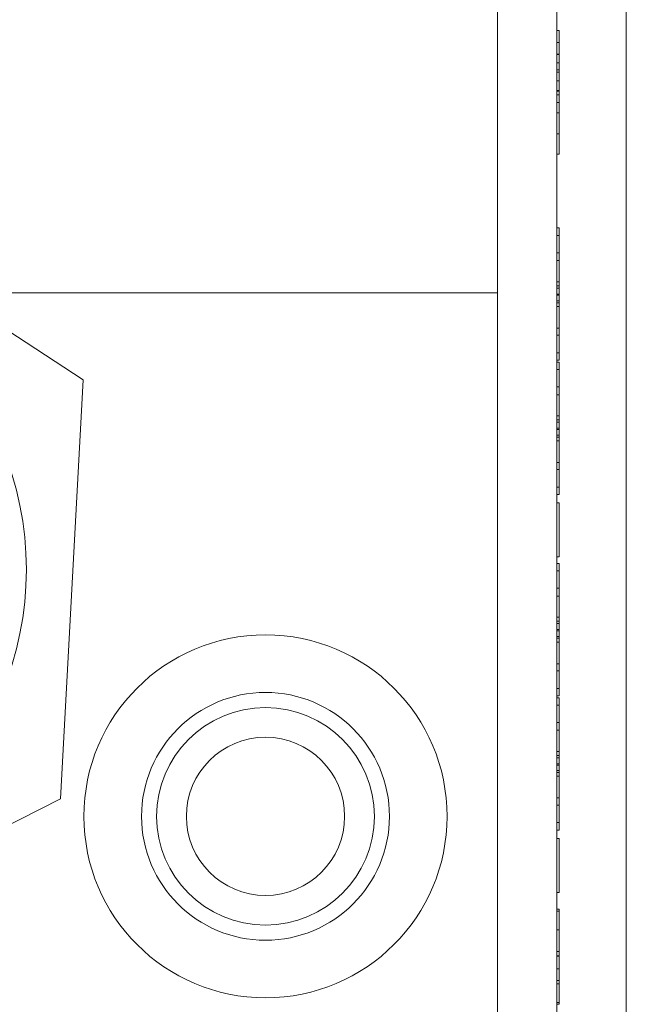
# Model space of a CAD drawing. Header units: inches. Extents: x 1 to 109, y 1 to 85.
# Tile 72 of 256: x 87.194 to 87.628, y 13.28 to 13.985. Entities that reach past the tile are written whole.
import ezdxf

# ---------------------------------------------------------------- set-up
doc = ezdxf.new("R2010")
doc.units = ezdxf.units.IN
doc.header["$MEASUREMENT"] = 0

msp = doc.modelspace()

# ---------------------------------------------------------------- linework, layer by layer
at = {"color": 7, "linetype": 'Continuous', "lineweight": 15, "ltscale": 5}
for p, q in [((87.53606, 18.85202), (87.53606, 12.97261)), ((87.57848, 17.87327), (87.57848, 12.98602)), ((87.62831, 17.87327), (87.62831, 12.98602)), ((87.57848, 13.16452), (87.57848, 15.32827)), ((87.62831, 13.16452), (87.62831, 15.32827)), ((87.57848, 13.96041), (87.57848, 13.9775)), ((87.57848, 13.9775), (87.57848, 13.96066)), ((87.58014, 13.9775), (87.57848, 13.9775)), ((87.58014, 13.96041), (87.58014, 13.9775)), ((87.58014, 13.9775), (87.58014, 13.96066)), ((87.58014, 13.96896), (87.57848, 13.96896)), ((87.57848, 13.96066), (87.57848, 13.94768)), ((87.58014, 13.96066), (87.57848, 13.96066)), ((87.58014, 13.96041), (87.57848, 13.96041)), ((87.58014, 13.96066), (87.58014, 13.94768)), ((87.58014, 13.95427), (87.57848, 13.95427)), ((87.58014, 13.94943), (87.57848, 13.94943)), ((87.58014, 13.94768), (87.57848, 13.94768)), ((87.58014, 13.94134), (87.57848, 13.94134)), ((87.57848, 13.93458), (87.57848, 13.90353)), ((87.58014, 13.93458), (87.57848, 13.93458)), ((87.57848, 13.88884), (87.57848, 13.93403)), ((87.58014, 13.93403), (87.57848, 13.93403)), ((87.58014, 13.93458), (87.58014, 13.90353)), ((87.58014, 13.88884), (87.58014, 13.93403)), ((87.58014, 13.93143), (87.57848, 13.93143)), ((87.57848, 13.90353), (87.57848, 13.93143)), ((87.58014, 13.92581), (87.57848, 13.92581)), ((87.58014, 13.90353), (87.58014, 13.93143)), ((87.57848, 13.91857), (87.57848, 13.90353)), ((87.58014, 13.91857), (87.57848, 13.91857)), ((87.58014, 13.91857), (87.58014, 13.90353)), ((87.57848, 13.90353), (87.57848, 13.88884)), ((87.58014, 13.90353), (87.57848, 13.90353)), ((87.58014, 13.90353), (87.58014, 13.88884)), ((87.23948, 13.72732), (86.98757, 13.89153)), ((87.58014, 13.88884), (87.57848, 13.88884)), ((87.57848, 13.83604), (87.57848, 13.81833)), ((87.57848, 13.79754), (87.57848, 13.83604)), ((87.58014, 13.83604), (87.57848, 13.83604)), ((87.58014, 13.79754), (87.58014, 13.83604)), ((87.58014, 13.83604), (87.58014, 13.81833)), ((87.57848, 13.81276), (87.57848, 13.8307)), ((87.57848, 13.8307), (87.57848, 13.79754)), ((87.58014, 13.8307), (87.57848, 13.8307)), ((87.58014, 13.8307), (87.58014, 13.79754)), ((87.58014, 13.81276), (87.58014, 13.8307)), ((87.57848, 13.81833), (87.57848, 13.79297)), ((87.58014, 13.81833), (87.57848, 13.81833)), ((87.57848, 13.79464), (87.57848, 13.81276)), ((87.58014, 13.81276), (87.57848, 13.81276)), ((87.58014, 13.81833), (87.58014, 13.79297)), ((87.58014, 13.79464), (87.58014, 13.81276)), ((87.58014, 13.79754), (87.57848, 13.79754)), ((87.58014, 13.79464), (87.57848, 13.79464)), ((87.58014, 13.79297), (87.57848, 13.79297)), ((87.13606, 13.78952), (87.53606, 13.78952)), ((87.53606, 13.15369), (87.53606, 13.78952)), ((87.58014, 13.7887), (87.57848, 13.7887)), ((87.58014, 13.78784), (87.57848, 13.78784)), ((87.57848, 13.78379), (87.57848, 13.75915)), ((87.58014, 13.78379), (87.57848, 13.78379)), ((87.58014, 13.78379), (87.58014, 13.75915)), ((87.57848, 13.76426), (87.57848, 13.78244)), ((87.58014, 13.78244), (87.57848, 13.78244)), ((87.57848, 13.74122), (87.57848, 13.77972)), ((87.57848, 13.77972), (87.57848, 13.74657)), ((87.58014, 13.77972), (87.57848, 13.77972)), ((87.58014, 13.76426), (87.58014, 13.78244)), ((87.58014, 13.74122), (87.58014, 13.77972)), ((87.58014, 13.77972), (87.58014, 13.74657)), ((87.57848, 13.74657), (87.57848, 13.76426)), ((87.58014, 13.76426), (87.57848, 13.76426)), ((87.58014, 13.74657), (87.58014, 13.76426)), ((87.57848, 13.75915), (87.57848, 13.74122)), ((87.58014, 13.75915), (87.57848, 13.75915)), ((87.58014, 13.75915), (87.58014, 13.74122)), ((87.58014, 13.74657), (87.57848, 13.74657)), ((87.58014, 13.74122), (87.57848, 13.74122)), ((87.57848, 13.73989), (87.57848, 13.72217)), ((87.57848, 13.70139), (87.57848, 13.73989)), ((87.58014, 13.73989), (87.57848, 13.73989)), ((87.57848, 13.73455), (87.57848, 13.70139)), ((87.57848, 13.7166), (87.57848, 13.73455)), ((87.58014, 13.73455), (87.57848, 13.73455)), ((87.58014, 13.70139), (87.58014, 13.73989)), ((87.58014, 13.73989), (87.58014, 13.72217)), ((87.58014, 13.7166), (87.58014, 13.73455)), ((87.58014, 13.73455), (87.58014, 13.70139)), ((87.22321, 13.42706), (87.23948, 13.72732)), ((87.57848, 13.72217), (87.57848, 13.69682)), ((87.58014, 13.72217), (87.57848, 13.72217)), ((87.58014, 13.72217), (87.58014, 13.69682)), ((87.57848, 13.69849), (87.57848, 13.7166)), ((87.58014, 13.7166), (87.57848, 13.7166)), ((87.58014, 13.69849), (87.58014, 13.7166)), ((87.58014, 13.70139), (87.57848, 13.70139)), ((87.58014, 13.69849), (87.57848, 13.69849)), ((87.58014, 13.69682), (87.57848, 13.69682)), ((87.58014, 13.69254), (87.57848, 13.69254)), ((87.58014, 13.69169), (87.57848, 13.69169)), ((87.57848, 13.68764), (87.57848, 13.663)), ((87.58014, 13.68764), (87.57848, 13.68764)), ((87.57848, 13.66811), (87.57848, 13.68628)), ((87.58014, 13.68628), (87.57848, 13.68628)), ((87.58014, 13.68764), (87.58014, 13.663)), ((87.58014, 13.66811), (87.58014, 13.68628)), ((87.57848, 13.64507), (87.57848, 13.68357)), ((87.57848, 13.68357), (87.57848, 13.65041)), ((87.58014, 13.68357), (87.57848, 13.68357)), ((87.58014, 13.68357), (87.58014, 13.65041)), ((87.58014, 13.64507), (87.58014, 13.68357)), ((87.57848, 13.65041), (87.57848, 13.66811)), ((87.58014, 13.66811), (87.57848, 13.66811)), ((87.58014, 13.65041), (87.58014, 13.66811)), ((87.57848, 13.663), (87.57848, 13.64507)), ((87.58014, 13.663), (87.57848, 13.663)), ((87.58014, 13.663), (87.58014, 13.64507)), ((87.58014, 13.65041), (87.57848, 13.65041)), ((87.58014, 13.64507), (87.57848, 13.64507)), ((87.57848, 13.6391), (87.57848, 13.60037)), ((87.58014, 13.6391), (87.57848, 13.6391)), ((87.58014, 13.6391), (87.58014, 13.60037)), ((87.58014, 13.60037), (87.57848, 13.60037)), ((87.57848, 13.59566), (87.57848, 13.57794)), ((87.57848, 13.55716), (87.57848, 13.59566)), ((87.58014, 13.59566), (87.57848, 13.59566)), ((87.58014, 13.55716), (87.58014, 13.59566)), ((87.58014, 13.59566), (87.58014, 13.57794)), ((87.57848, 13.57237), (87.57848, 13.59032)), ((87.57848, 13.59032), (87.57848, 13.55716)), ((87.58014, 13.59032), (87.57848, 13.59032)), ((87.58014, 13.57237), (87.58014, 13.59032)), ((87.58014, 13.59032), (87.58014, 13.55716)), ((87.57848, 13.57794), (87.57848, 13.55259)), ((87.58014, 13.57794), (87.57848, 13.57794)), ((87.57848, 13.55426), (87.57848, 13.57237)), ((87.58014, 13.57237), (87.57848, 13.57237)), ((87.58014, 13.57794), (87.58014, 13.55259)), ((87.58014, 13.55426), (87.58014, 13.57237)), ((87.58014, 13.55716), (87.57848, 13.55716)), ((87.58014, 13.55426), (87.57848, 13.55426)), ((87.58014, 13.55259), (87.57848, 13.55259)), ((87.58014, 13.54831), (87.57848, 13.54831)), ((87.58014, 13.54746), (87.57848, 13.54746)), ((87.57848, 13.54341), (87.57848, 13.51876)), ((87.58014, 13.54341), (87.57848, 13.54341)), ((87.57848, 13.52388), (87.57848, 13.54205)), ((87.58014, 13.54205), (87.57848, 13.54205)), ((87.57848, 13.50084), (87.57848, 13.53934)), ((87.57848, 13.53934), (87.57848, 13.50618)), ((87.58014, 13.53934), (87.57848, 13.53934)), ((87.58014, 13.54341), (87.58014, 13.51876)), ((87.58014, 13.52388), (87.58014, 13.54205)), ((87.58014, 13.50084), (87.58014, 13.53934)), ((87.58014, 13.53934), (87.58014, 13.50618)), ((87.57848, 13.50618), (87.57848, 13.52388)), ((87.58014, 13.52388), (87.57848, 13.52388)), ((87.58014, 13.50618), (87.58014, 13.52388)), ((87.57848, 13.51876), (87.57848, 13.50084)), ((87.58014, 13.51876), (87.57848, 13.51876)), ((87.58014, 13.51876), (87.58014, 13.50084)), ((87.58014, 13.50618), (87.57848, 13.50618)), ((87.58014, 13.50084), (87.57848, 13.50084)), ((87.57848, 13.46101), (87.57848, 13.4995)), ((87.57848, 13.4995), (87.57848, 13.48179)), ((87.58014, 13.4995), (87.57848, 13.4995)), ((87.57848, 13.47622), (87.57848, 13.49416)), ((87.57848, 13.49416), (87.57848, 13.46101)), ((87.58014, 13.49416), (87.57848, 13.49416)), ((87.58014, 13.4995), (87.58014, 13.48179)), ((87.58014, 13.46101), (87.58014, 13.4995)), ((87.58014, 13.47622), (87.58014, 13.49416)), ((87.58014, 13.49416), (87.58014, 13.46101)), ((87.57848, 13.48179), (87.57848, 13.45644)), ((87.58014, 13.48179), (87.57848, 13.48179)), ((87.58014, 13.48179), (87.58014, 13.45644)), ((87.57848, 13.45811), (87.57848, 13.47622)), ((87.58014, 13.47622), (87.57848, 13.47622)), ((87.58014, 13.45811), (87.58014, 13.47622)), ((87.58014, 13.46101), (87.57848, 13.46101)), ((87.58014, 13.45811), (87.57848, 13.45811)), ((87.58014, 13.45644), (87.57848, 13.45644)), ((87.58014, 13.45216), (87.57848, 13.45216)), ((87.58014, 13.4513), (87.57848, 13.4513)), ((87.57848, 13.44725), (87.57848, 13.42261)), ((87.58014, 13.44725), (87.57848, 13.44725)), ((87.57848, 13.42772), (87.57848, 13.4459)), ((87.58014, 13.4459), (87.57848, 13.4459)), ((87.58014, 13.44725), (87.58014, 13.42261)), ((87.58014, 13.42772), (87.58014, 13.4459)), ((87.57848, 13.40469), (87.57848, 13.44319)), ((87.57848, 13.44319), (87.57848, 13.41003)), ((87.58014, 13.44319), (87.57848, 13.44319)), ((87.58014, 13.40469), (87.58014, 13.44319)), ((87.58014, 13.44319), (87.58014, 13.41003)), ((86.95505, 13.29101), (87.22321, 13.42706)), ((87.57848, 13.41003), (87.57848, 13.42772)), ((87.58014, 13.42772), (87.57848, 13.42772)), ((87.58014, 13.41003), (87.58014, 13.42772)), ((87.57848, 13.42261), (87.57848, 13.40469)), ((87.58014, 13.42261), (87.57848, 13.42261)), ((87.58014, 13.42261), (87.58014, 13.40469)), ((87.58014, 13.41003), (87.57848, 13.41003)), ((87.58014, 13.40469), (87.57848, 13.40469)), ((87.57848, 13.35999), (87.57848, 13.39872)), ((87.58014, 13.39872), (87.57848, 13.39872)), ((87.58014, 13.35999), (87.58014, 13.39872)), ((87.58014, 13.35999), (87.57848, 13.35999)), ((87.57848, 13.29701), (87.57848, 13.34797)), ((87.57848, 13.34797), (87.57848, 13.27986)), ((87.58014, 13.34797), (87.57848, 13.34797)), ((87.58014, 13.34664), (87.57848, 13.34664)), ((87.58014, 13.29701), (87.58014, 13.34797)), ((87.58014, 13.34797), (87.58014, 13.27986)), ((87.58014, 13.33328), (87.57848, 13.33328)), ((87.58014, 13.31773), (87.57848, 13.31773)), ((87.58014, 13.31458), (87.57848, 13.31458)), ((87.58014, 13.31429), (87.57848, 13.31429)), ((87.58014, 13.30528), (87.57848, 13.30528)), ((87.58014, 13.29701), (87.57848, 13.29701)), ((87.57848, 13.29455), (87.57848, 13.2812)), ((87.58014, 13.29455), (87.57848, 13.29455)), ((87.58014, 13.29455), (87.58014, 13.2812)), ((87.58014, 13.28126), (87.57848, 13.28126)), ((87.58014, 13.2812), (87.57848, 13.2812)), ((87.58014, 13.27986), (87.57848, 13.27986))]:
    msp.add_line(p, q, dxfattribs=at)
at = {"color": 7, "linetype": 'Continuous', "lineweight": 15, "ltscale": 25}
for centre, radius in [((86.97131, 13.59127), 0.2275), ((86.97131, 13.59127), 0.2275), ((87.37002, 13.41452), 0.13), ((87.37002, 13.41452), 0.13), ((87.37002, 13.41452), 0.08875), ((87.37002, 13.41452), 0.08875), ((87.37002, 13.41452), 0.07792), ((87.37002, 13.41452), 0.07792), ((87.37002, 13.41452), 0.05667), ((87.37002, 13.41452), 0.05667)]:
    msp.add_circle(centre, radius, dxfattribs=at)
at = {"color": 7, "linetype": 'Continuous', "lineweight": 15, "ltscale": 5}
for points, knots in [([(87.57848, 13.93403), (87.57848, 13.93723), (87.57848, 13.9436), (87.57848, 13.95317), (87.57848, 13.962), (87.57848, 13.96784), (87.57848, 13.96859), (87.57848, 13.96896)], [0, 0, 0, 0, 0.187452, 0.374576, 0.560484, 0.780035, 1, 1, 1, 1]), ([(87.57848, 13.96896), (87.57848, 13.96853), (87.57848, 13.96767), (87.57848, 13.96018), (87.57848, 13.95076), (87.57848, 13.94448), (87.57848, 13.94134)], [0, 0, 0, 0, 0.279534, 0.558542, 0.779007, 1, 1, 1, 1]), ([(87.58014, 13.93403), (87.58014, 13.93723), (87.58014, 13.9436), (87.58014, 13.95317), (87.58014, 13.962), (87.58014, 13.96784), (87.58014, 13.96859), (87.58014, 13.96896)], [0, 0, 0, 0, 0.187452, 0.374576, 0.560484, 0.780035, 1, 1, 1, 1]), ([(87.58014, 13.96896), (87.58014, 13.96853), (87.58014, 13.96767), (87.58014, 13.96018), (87.58014, 13.95076), (87.58014, 13.94448), (87.58014, 13.94134)], [0, 0, 0, 0, 0.279534, 0.558542, 0.779007, 1, 1, 1, 1]), ([(87.57848, 13.94943), (87.57848, 13.95176), (87.57848, 13.95592), (87.57848, 13.95904), (87.57848, 13.96041)], [0, 0, 0, 0, 0.559794, 1, 1, 1, 1]), ([(87.58014, 13.94943), (87.58014, 13.95176), (87.58014, 13.95592), (87.58014, 13.95904), (87.58014, 13.96041)], [0, 0, 0, 0, 0.559794, 1, 1, 1, 1]), ([(87.57848, 13.95427), (87.57848, 13.95395), (87.57848, 13.95331), (87.57848, 13.9477), (87.57848, 13.94097), (87.57848, 13.93671), (87.57848, 13.93458)], [0, 0, 0, 0, 0.279423, 0.557988, 0.778644, 1, 1, 1, 1]), ([(87.57848, 13.93143), (87.57848, 13.93446), (87.57848, 13.94049), (87.57848, 13.94883), (87.57848, 13.95347), (87.57848, 13.95401), (87.57848, 13.95427)], [0, 0, 0, 0, 0.281533, 0.560337, 0.779927, 1, 1, 1, 1]), ([(87.58014, 13.95427), (87.58014, 13.95395), (87.58014, 13.95331), (87.58014, 13.9477), (87.58014, 13.94097), (87.58014, 13.93671), (87.58014, 13.93458)], [0, 0, 0, 0, 0.279423, 0.557988, 0.778644, 1, 1, 1, 1]), ([(87.58014, 13.93143), (87.58014, 13.93446), (87.58014, 13.94049), (87.58014, 13.94883), (87.58014, 13.95347), (87.58014, 13.95401), (87.58014, 13.95427)], [0, 0, 0, 0, 0.281533, 0.560337, 0.779927, 1, 1, 1, 1]), ([(87.57848, 13.94134), (87.57848, 13.94295), (87.57848, 13.94582), (87.57848, 13.94833), (87.57848, 13.94943)], [0, 0, 0, 0, 0.5601403, 1, 1, 1, 1]), ([(87.57848, 13.94768), (87.57848, 13.94447), (87.57848, 13.94001), (87.57848, 13.93277), (87.57848, 13.92813), (87.57848, 13.92581)], [0, 0, 0, 0, 0.560827, 0.78071, 1, 1, 1, 1]), ([(87.58014, 13.94134), (87.58014, 13.94295), (87.58014, 13.94582), (87.58014, 13.94833), (87.58014, 13.94943)], [0, 0, 0, 0, 0.5601403, 1, 1, 1, 1]), ([(87.58014, 13.94768), (87.58014, 13.94447), (87.58014, 13.94001), (87.58014, 13.93277), (87.58014, 13.92813), (87.58014, 13.92581)], [0, 0, 0, 0, 0.560827, 0.78071, 1, 1, 1, 1]), ([(87.57848, 13.92581), (87.57848, 13.92447), (87.57848, 13.92206), (87.57848, 13.91964), (87.57848, 13.91857)], [0, 0, 0, 0, 0.559853, 1, 1, 1, 1]), ([(87.58014, 13.92581), (87.58014, 13.92447), (87.58014, 13.92206), (87.58014, 13.91964), (87.58014, 13.91857)], [0, 0, 0, 0, 0.559853, 1, 1, 1, 1]), ([(87.57848, 13.78784), (87.57848, 13.78911), (87.57848, 13.79138), (87.57848, 13.79365), (87.57848, 13.79464)], [0, 0, 0, 0, 0.56, 1, 1, 1, 1]), ([(87.57848, 13.79297), (87.57848, 13.79217), (87.57848, 13.79074), (87.57848, 13.78932), (87.57848, 13.7887)], [0, 0, 0, 0, 0.56, 1, 1, 1, 1]), ([(87.58014, 13.78784), (87.58014, 13.78911), (87.58014, 13.79138), (87.58014, 13.79365), (87.58014, 13.79464)], [0, 0, 0, 0, 0.56, 1, 1, 1, 1]), ([(87.58014, 13.79297), (87.58014, 13.79217), (87.58014, 13.79074), (87.58014, 13.78932), (87.58014, 13.7887)], [0, 0, 0, 0, 0.56, 1, 1, 1, 1]), ([(87.57848, 13.7887), (87.57848, 13.78777), (87.57848, 13.78613), (87.57848, 13.78451), (87.57848, 13.78379)], [0, 0, 0, 0, 0.560002, 1, 1, 1, 1]), ([(87.57848, 13.78244), (87.57848, 13.78361), (87.57848, 13.78524), (87.57848, 13.78724), (87.57848, 13.78764), (87.57848, 13.78784)], [0, 0, 0, 0, 0.561271, 0.781793, 1, 1, 1, 1]), ([(87.58014, 13.7887), (87.58014, 13.78777), (87.58014, 13.78613), (87.58014, 13.78451), (87.58014, 13.78379)], [0, 0, 0, 0, 0.560002, 1, 1, 1, 1]), ([(87.58014, 13.78244), (87.58014, 13.78361), (87.58014, 13.78524), (87.58014, 13.78724), (87.58014, 13.78764), (87.58014, 13.78784)], [0, 0, 0, 0, 0.561271, 0.781793, 1, 1, 1, 1]), ([(87.57848, 13.69169), (87.57848, 13.69296), (87.57848, 13.69522), (87.57848, 13.69749), (87.57848, 13.69849)], [0, 0, 0, 0, 0.56, 1, 1, 1, 1]), ([(87.57848, 13.69682), (87.57848, 13.69602), (87.57848, 13.69459), (87.57848, 13.69317), (87.57848, 13.69254)], [0, 0, 0, 0, 0.5599998, 1, 1, 1, 1]), ([(87.57848, 13.69254), (87.57848, 13.69162), (87.57848, 13.68997), (87.57848, 13.68835), (87.57848, 13.68764)], [0, 0, 0, 0, 0.560002, 1, 1, 1, 1]), ([(87.57848, 13.68628), (87.57848, 13.68745), (87.57848, 13.68908), (87.57848, 13.69109), (87.57848, 13.69149), (87.57848, 13.69169)], [0, 0, 0, 0, 0.561271, 0.781793, 1, 1, 1, 1]), ([(87.58014, 13.69169), (87.58014, 13.69296), (87.58014, 13.69522), (87.58014, 13.69749), (87.58014, 13.69849)], [0, 0, 0, 0, 0.56, 1, 1, 1, 1]), ([(87.58014, 13.69682), (87.58014, 13.69602), (87.58014, 13.69459), (87.58014, 13.69317), (87.58014, 13.69254)], [0, 0, 0, 0, 0.5599998, 1, 1, 1, 1]), ([(87.58014, 13.69254), (87.58014, 13.69162), (87.58014, 13.68997), (87.58014, 13.68835), (87.58014, 13.68764)], [0, 0, 0, 0, 0.560002, 1, 1, 1, 1]), ([(87.58014, 13.68628), (87.58014, 13.68745), (87.58014, 13.68908), (87.58014, 13.69109), (87.58014, 13.69149), (87.58014, 13.69169)], [0, 0, 0, 0, 0.561271, 0.781793, 1, 1, 1, 1]), ([(87.57848, 13.54746), (87.57848, 13.54873), (87.57848, 13.55099), (87.57848, 13.55326), (87.57848, 13.55426)], [0, 0, 0, 0, 0.56, 1, 1, 1, 1]), ([(87.57848, 13.55259), (87.57848, 13.55179), (87.57848, 13.55036), (87.57848, 13.54894), (87.57848, 13.54831)], [0, 0, 0, 0, 0.56, 1, 1, 1, 1]), ([(87.58014, 13.54746), (87.58014, 13.54873), (87.58014, 13.55099), (87.58014, 13.55326), (87.58014, 13.55426)], [0, 0, 0, 0, 0.56, 1, 1, 1, 1]), ([(87.58014, 13.55259), (87.58014, 13.55179), (87.58014, 13.55036), (87.58014, 13.54894), (87.58014, 13.54831)], [0, 0, 0, 0, 0.56, 1, 1, 1, 1]), ([(87.57848, 13.54831), (87.57848, 13.54739), (87.57848, 13.54574), (87.57848, 13.54412), (87.57848, 13.54341)], [0, 0, 0, 0, 0.560002, 1, 1, 1, 1]), ([(87.57848, 13.54205), (87.57848, 13.54322), (87.57848, 13.54485), (87.57848, 13.54686), (87.57848, 13.54726), (87.57848, 13.54746)], [0, 0, 0, 0, 0.561271, 0.781793, 1, 1, 1, 1]), ([(87.58014, 13.54831), (87.58014, 13.54739), (87.58014, 13.54574), (87.58014, 13.54412), (87.58014, 13.54341)], [0, 0, 0, 0, 0.560002, 1, 1, 1, 1]), ([(87.58014, 13.54205), (87.58014, 13.54322), (87.58014, 13.54485), (87.58014, 13.54686), (87.58014, 13.54726), (87.58014, 13.54746)], [0, 0, 0, 0, 0.561271, 0.781793, 1, 1, 1, 1]), ([(87.57848, 13.4513), (87.57848, 13.45257), (87.57848, 13.45484), (87.57848, 13.45711), (87.57848, 13.45811)], [0, 0, 0, 0, 0.56, 1, 1, 1, 1]), ([(87.57848, 13.45644), (87.57848, 13.45563), (87.57848, 13.4542), (87.57848, 13.45278), (87.57848, 13.45216)], [0, 0, 0, 0, 0.56, 1, 1, 1, 1]), ([(87.57848, 13.45216), (87.57848, 13.45124), (87.57848, 13.44959), (87.57848, 13.44797), (87.57848, 13.44725)], [0, 0, 0, 0, 0.560002, 1, 1, 1, 1]), ([(87.58014, 13.4513), (87.58014, 13.45257), (87.58014, 13.45484), (87.58014, 13.45711), (87.58014, 13.45811)], [0, 0, 0, 0, 0.56, 1, 1, 1, 1]), ([(87.58014, 13.45644), (87.58014, 13.45563), (87.58014, 13.4542), (87.58014, 13.45278), (87.58014, 13.45216)], [0, 0, 0, 0, 0.56, 1, 1, 1, 1]), ([(87.58014, 13.45216), (87.58014, 13.45124), (87.58014, 13.44959), (87.58014, 13.44797), (87.58014, 13.44725)], [0, 0, 0, 0, 0.560002, 1, 1, 1, 1]), ([(87.57848, 13.4459), (87.57848, 13.44707), (87.57848, 13.4487), (87.57848, 13.4507), (87.57848, 13.4511), (87.57848, 13.4513)], [0, 0, 0, 0, 0.561271, 0.781793, 1, 1, 1, 1]), ([(87.58014, 13.4459), (87.58014, 13.44707), (87.58014, 13.4487), (87.58014, 13.4507), (87.58014, 13.4511), (87.58014, 13.4513)], [0, 0, 0, 0, 0.561271, 0.781793, 1, 1, 1, 1]), ([(87.57848, 13.31458), (87.57848, 13.31913), (87.57848, 13.3282), (87.57848, 13.33905), (87.57848, 13.34566), (87.57848, 13.34631), (87.57848, 13.34664)], [0, 0, 0, 0, 0.280492, 0.559664, 0.779767, 1, 1, 1, 1]), ([(87.57848, 13.34664), (87.57848, 13.34593), (87.57848, 13.34452), (87.57848, 13.33576), (87.57848, 13.32665), (87.57848, 13.32071), (87.57848, 13.31773)], [0, 0, 0, 0, 0.278695, 0.55871, 0.779323, 1, 1, 1, 1]), ([(87.58014, 13.31458), (87.58014, 13.31913), (87.58014, 13.3282), (87.58014, 13.33905), (87.58014, 13.34566), (87.58014, 13.34631), (87.58014, 13.34664)], [0, 0, 0, 0, 0.280492, 0.559664, 0.779767, 1, 1, 1, 1]), ([(87.58014, 13.34664), (87.58014, 13.34593), (87.58014, 13.34452), (87.58014, 13.33576), (87.58014, 13.32665), (87.58014, 13.32071), (87.58014, 13.31773)], [0, 0, 0, 0, 0.278695, 0.55871, 0.779323, 1, 1, 1, 1]), ([(87.57848, 13.30528), (87.57848, 13.31193), (87.57848, 13.3212), (87.57848, 13.33145), (87.57848, 13.33267), (87.57848, 13.33328)], [0, 0, 0, 0, 0.561302, 0.781371, 1, 1, 1, 1]), ([(87.57848, 13.33328), (87.57848, 13.33293), (87.57848, 13.33222), (87.57848, 13.32683), (87.57848, 13.32056), (87.57848, 13.31638), (87.57848, 13.31429)], [0, 0, 0, 0, 0.279069, 0.55859, 0.779053, 1, 1, 1, 1]), ([(87.58014, 13.30528), (87.58014, 13.31193), (87.58014, 13.3212), (87.58014, 13.33145), (87.58014, 13.33267), (87.58014, 13.33328)], [0, 0, 0, 0, 0.561302, 0.781371, 1, 1, 1, 1]), ([(87.58014, 13.33328), (87.58014, 13.33293), (87.58014, 13.33222), (87.58014, 13.32683), (87.58014, 13.32056), (87.58014, 13.31638), (87.58014, 13.31429)], [0, 0, 0, 0, 0.279069, 0.55859, 0.779053, 1, 1, 1, 1]), ([(87.57848, 13.31773), (87.57848, 13.31354), (87.57848, 13.30607), (87.57848, 13.29978), (87.57848, 13.29701)], [0, 0, 0, 0, 0.560611, 1, 1, 1, 1]), ([(87.57848, 13.2812), (87.57848, 13.28165), (87.57848, 13.28254), (87.57848, 13.28667), (87.57848, 13.29386), (87.57848, 13.30364), (87.57848, 13.31093), (87.57848, 13.31458)], [0, 0, 0, 0, 0.186979, 0.3736275, 0.5600346, 0.7797016, 1, 1, 1, 1]), ([(87.57848, 13.31429), (87.57848, 13.31141), (87.57848, 13.30566), (87.57848, 13.29873), (87.57848, 13.29505), (87.57848, 13.29472), (87.57848, 13.29455)], [0, 0, 0, 0, 0.280431, 0.55946, 0.779357, 1, 1, 1, 1]), ([(87.58014, 13.31773), (87.58014, 13.31354), (87.58014, 13.30607), (87.58014, 13.29978), (87.58014, 13.29701)], [0, 0, 0, 0, 0.560611, 1, 1, 1, 1]), ([(87.58014, 13.2812), (87.58014, 13.28165), (87.58014, 13.28254), (87.58014, 13.28667), (87.58014, 13.29386), (87.58014, 13.30364), (87.58014, 13.31093), (87.58014, 13.31458)], [0, 0, 0, 0, 0.186979, 0.3736275, 0.5600346, 0.7797016, 1, 1, 1, 1]), ([(87.58014, 13.31429), (87.58014, 13.31141), (87.58014, 13.30566), (87.58014, 13.29873), (87.58014, 13.29505), (87.58014, 13.29472), (87.58014, 13.29455)], [0, 0, 0, 0, 0.280431, 0.55946, 0.779357, 1, 1, 1, 1]), ([(87.57848, 13.28126), (87.57848, 13.28267), (87.57848, 13.2855), (87.57848, 13.29372), (87.57848, 13.30089), (87.57848, 13.30528)], [0, 0, 0, 0, 0.279815, 0.559782, 1, 1, 1, 1]), ([(87.58014, 13.28126), (87.58014, 13.28267), (87.58014, 13.2855), (87.58014, 13.29372), (87.58014, 13.30089), (87.58014, 13.30528)], [0, 0, 0, 0, 0.279815, 0.559782, 1, 1, 1, 1]), ([(87.57848, 13.27986), (87.57848, 13.2799), (87.57848, 13.27997), (87.57848, 13.28087), (87.57848, 13.28126)], [0, 0, 0, 0, 0.559966, 1, 1, 1, 1]), ([(87.58014, 13.27986), (87.58014, 13.2799), (87.58014, 13.27997), (87.58014, 13.28087), (87.58014, 13.28126)], [0, 0, 0, 0, 0.559966, 1, 1, 1, 1])]:
    msp.add_open_spline(points, degree=3, knots=knots, dxfattribs=at)

doc.saveas('drawing.dxf')
